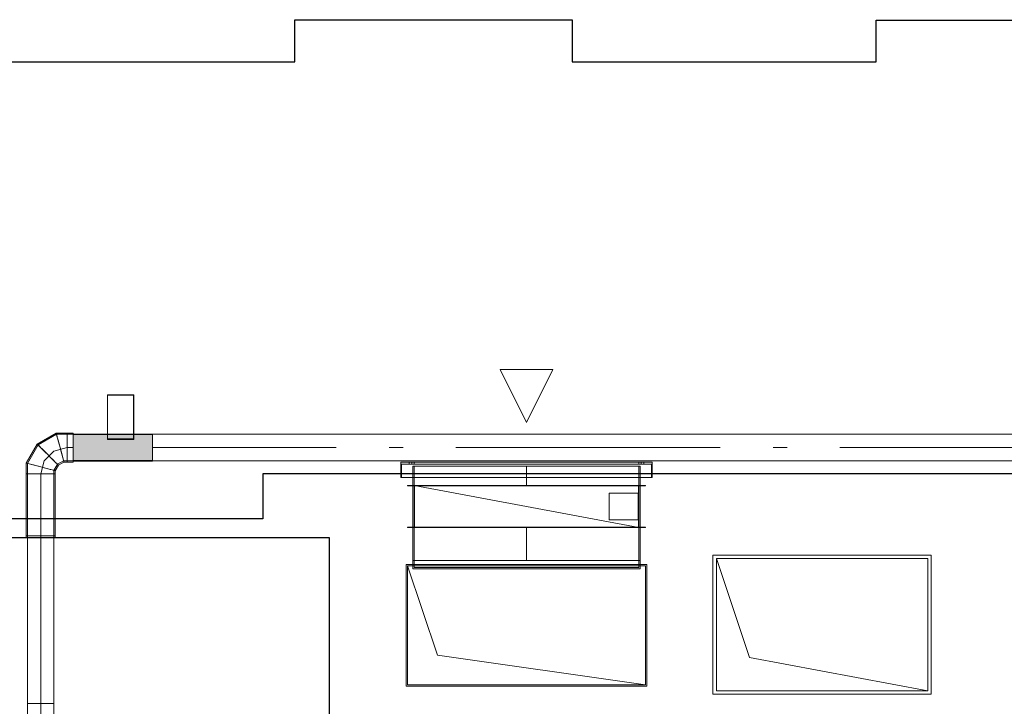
# Model space of a CAD drawing. Header units: millimetres. Extents: x -521669 to 178656, y -69521 to 433382.
# Tile 52 of 256: x -506857 to -503131, y 421190 to 423788. Entities that reach past the tile are written whole.
import ezdxf

# ---------------------------------------------------------------- set-up
doc = ezdxf.new("R2010")
doc.units = ezdxf.units.MM
doc.layers.get('Defpoints').update_dxf_attribs({"color": 31})
doc.layers.add('PDF5_Geometry', color=7, linetype='Continuous', true_color=0xaaaaaa)
doc.layers.add('PDF5_Solid Fills', color=7, linetype='Continuous', true_color=0xececec)

# ---------------------------------------------------------------- blocks, each defined once
blk = doc.blocks.new('ftfyjjj')
at = {"layer": 'PDF5_Geometry', "color": 16, "lineweight": 18, "true_color": 0x800000}
for points in [[(20777.3, 19515), (20677.3, 19314.9), (20577.3, 19515)], [(20577.3, 19515), (20777.3, 19515), (20677.3, 19314.9)], [(20202.3, 19165), (21152.3, 19165), (21152.3, 19107), (21152.3, 19165), (20202.3, 19165), (20202.3, 19107)], [(21150.3, 19107), (21150.3, 19157), (21150.3, 19107), (20204.3, 19107), (20204.3, 19157), (20204.3, 19107)], [(21150.3, 19157), (20204.3, 19157)], [(20233.3, 19157), (20233.3, 19165)], [(20243.3, 19165), (20243.2, 19165), (20242.7, 19165), (20241.8, 19165), (20240.8, 19165), (20239.6, 19165), (20238.3, 19165), (20237, 19165), (20235.8, 19165), (20234.8, 19165), (20234, 19165), (20233.5, 19165), (20233.3, 19165), (20233.5, 19165), (20234, 19165), (20234.8, 19165), (20235.8, 19165), (20237, 19165), (20238.3, 19165), (20239.6, 19165), (20240.8, 19165), (20241.8, 19165), (20242.7, 19165), (20243.2, 19165)], [(20233.3, 19157), (20233.5, 19157), (20234, 19157), (20234.8, 19157), (20235.8, 19157), (20237, 19157), (20238.3, 19157), (20239.6, 19157), (20240.8, 19157), (20241.8, 19157), (20242.7, 19157), (20243.2, 19157), (20243.3, 19157), (20243.2, 19157), (20242.7, 19157), (20241.8, 19157), (20240.8, 19157), (20239.6, 19157), (20238.3, 19157), (20237, 19157), (20235.8, 19157), (20234.8, 19157), (20234, 19157), (20233.5, 19157)], [(20243.3, 19165), (20243.3, 19157)], [(21107.3, 19149.9), (20247.3, 19149.9)], [(20247.3, 19076.9), (20247.3, 19149.9)], [(21102.3, 19157), (21102.3, 19165), (21102.3, 19157), (20252.3, 19157), (20252.3, 19165), (20252.3, 19157)], [(21102.3, 19165), (20252.3, 19165)], [(20252.3, 19149.9), (21102.3, 19149.9)], [(20252.3, 19076.9), (20252.3, 19149.9)], [(21107.3, 19076.9), (21107.3, 19149.9)], [(21111.3, 19157), (21111.3, 19165)], [(21121.3, 19165), (21121.1, 19165), (21120.6, 19165), (21119.9, 19165), (21118.8, 19165), (21117.6, 19165), (21116.3, 19165), (21115, 19165), (21113.8, 19165), (21112.8, 19165), (21112, 19165), (21111.5, 19165), (21111.3, 19165), (21111.5, 19165), (21112, 19165), (21112.8, 19165), (21113.8, 19165), (21115, 19165), (21116.3, 19165), (21117.6, 19165), (21118.8, 19165), (21119.9, 19165), (21120.6, 19165), (21121.1, 19165)], [(21111.3, 19157), (21111.5, 19157), (21112, 19157), (21112.8, 19157), (21113.8, 19157), (21115, 19157), (21116.3, 19157), (21117.6, 19157), (21118.8, 19157), (21119.9, 19157), (21120.6, 19157), (21121.1, 19157), (21121.3, 19157), (21121.1, 19157), (21120.6, 19157), (21119.9, 19157), (21118.8, 19157), (21117.6, 19157), (21116.3, 19157), (21115, 19157), (21113.8, 19157), (21112.8, 19157), (21112, 19157), (21111.5, 19157)], [(21121.3, 19165), (21121.3, 19157)], [(21152.3, 19107), (20202.3, 19107)], [(20227.3, 19076.9), (21127.3, 19076.9), (21127.3, 19074.9), (21127.3, 19076.9), (20227.3, 19076.9), (20227.3, 19074.9)], [(21127.3, 19074.9), (20227.3, 19074.9)], [(21107.3, 19076.9), (20247.3, 19076.9)], [(20247.3, 19076.9), (20247.3, 18917)], [(20252.2, 19076.9), (20252.2, 18917)], [(20252.4, 19076.9), (20252.2, 19076.9)], [(20252.3, 19076.9), (21102.3, 19076.9)], [(20252.3, 19074.9), (21102.3, 19074.9), (21102.3, 18919), (21102.3, 19074.9), (20252.3, 19074.9), (20252.3, 18919)], [(20252.4, 19076.9), (20252.4, 18917)], [(20253.8, 18917), (21100.8, 18917), (21100.8, 19076.9), (21100.8, 18917), (20253.8, 18917), (20253.8, 19076.9)], [(21100.8, 19076.9), (20253.8, 19076.9)], [(21102.2, 19076.9), (21102.2, 18917)], [(21102.4, 19076.9), (21102.2, 19076.9)], [(21102.4, 19076.9), (21102.4, 18917)], [(20990.3, 19047), (20990.3, 18946.9)], [(21100.3, 19047), (21100.3, 18946.9)], [(21100.3, 18946.9), (20990.3, 18946.9)], [(20227.3, 18919), (21127.3, 18919), (21127.3, 18917), (21127.3, 18919), (20227.3, 18919), (20227.3, 18917), (21127.3, 18917), (20227.3, 18917)], [(21107.3, 18917), (20247.3, 18917)], [(21107.3, 18917), (20247.3, 18917)], [(20247.3, 18792.5), (20247.3, 18917)], [(21102.3, 18919), (20252.3, 18919)], [(20252.3, 18917), (21102.3, 18917)], [(20252.3, 18792.5), (20252.3, 18917)], [(21102.3, 18792.5), (21102.3, 18917)], [(21132.3, 18777.5), (20222.3, 18777.5), (20222.3, 18317.5), (21132.3, 18317.5)], [(21132.3, 18777.5), (21132.3, 18317.5), (20222.3, 18317.5), (20222.3, 18777.5)], [(20247.3, 18792.5), (20247.3, 18761.4)], [(21102.3, 18766.4), (21102.3, 18792.5), (20252.3, 18792.5), (20252.3, 18766.4), (20252.3, 18792.5), (21102.3, 18792.5)], [(20252.3, 18792.5), (21102.3, 18792.5)], [(21107.3, 18792.5), (21107.3, 18761.4)], [(22208.7, 18813), (21382.7, 18813), (21382.7, 18287), (22208.7, 18287)], [(21382.7, 18813), (22208.7, 18813), (22208.7, 18287), (21382.7, 18287)], [(22195.7, 18800), (22195.7, 18300), (21520.7, 18425), (21395.7, 18800)], [(21127.3, 18322.5), (20339.8, 18435), (20227.3, 18772.5), (20227.3, 18322.5)], [(21107.3, 18761.4), (20247.3, 18761.4)], [(21102.3, 18766.4), (20252.3, 18766.4)]]:
    blk.add_lwpolyline(points, close=True, dxfattribs=at)
at = {"layer": 'PDF5_Geometry', "color": 1, "lineweight": 18, "true_color": 0xff0000}
for points in [[(19091.9, 19250), (19091.9, 19420)], [(19191.9, 19420), (19091.9, 19420)], [(19091.9, 19250), (19091.9, 19251.3), (19091.9, 19252.5), (19091.9, 19418), (19091.9, 19252.5), (19091.9, 19251.3)], [(19189.9, 19418), (19091.9, 19418)], [(19189.9, 19418), (19189.9, 19252.5)], [(19191.9, 19250), (19191.9, 19420)], [(18912.3, 19220), (18908.8, 19232.9), (18905.6, 19245), (18902.8, 19255.3), (18900.7, 19263.3), (18899.4, 19268.3), (18898.9, 19270), (18899.4, 19268.3), (18900.7, 19263.3), (18902.8, 19255.3), (18905.6, 19245), (18908.8, 19232.9)], [(18939.1, 19220), (18939.1, 19232.9), (18939.1, 19245), (18939.1, 19255.3), (18939.1, 19263.3), (18939.1, 19268.3), (18939.1, 19270), (18939.1, 19268.3), (18939.1, 19263.3), (18939.1, 19255.3), (18939.1, 19245), (18939.1, 19232.9)], [(18939.1, 19170), (18939.1, 19171.7), (18939.1, 19176.7), (18939.1, 19184.6), (18939.1, 19195), (18939.1, 19207), (18939.1, 19220), (18939.1, 19232.9), (18939.1, 19245), (18939.1, 19255.3), (18939.1, 19263.3), (18939.1, 19268.3), (18939.1, 19270), (18939.1, 19268.3), (18939.1, 19263.3), (18939.1, 19255.3), (18939.1, 19245), (18939.1, 19232.9), (18939.1, 19220), (18939.1, 19207), (18939.1, 19195), (18939.1, 19184.6), (18939.1, 19176.7), (18939.1, 19171.7)], [(18961.9, 19169), (19261.9, 19169), (19261.9, 19170.7), (19261.9, 19175.8), (19261.9, 19183.9), (19261.9, 19194.5), (19261.9, 19206.8), (19261.9, 19220), (19261.9, 19233.2), (19261.9, 19245.5), (19261.9, 19256), (19261.9, 19264.1), (19261.9, 19269.3), (19261.9, 19271), (18961.9, 19271), (18961.9, 19269.3), (18961.9, 19264.1), (18961.9, 19256), (18961.9, 19245.5), (18961.9, 19233.2), (18961.9, 19220), (18961.9, 19206.8), (18961.9, 19194.5), (18961.9, 19183.9), (18961.9, 19175.8), (18961.9, 19170.7)], [(18961.9, 19269), (18961.9, 19264.1), (18961.9, 19250.5), (18961.9, 19230.9), (18961.9, 19209.1), (18961.9, 19189.4), (18961.9, 19175.8), (18961.9, 19171), (19261.9, 19171), (19261.9, 19175.8), (19261.9, 19189.4), (19261.9, 19209.1), (19261.9, 19230.9), (19261.9, 19250.5), (19261.9, 19264.1), (19261.9, 19269)], [(19189.9, 19252.5), (19189.9, 19260.8), (19189.9, 19266.6), (19189.9, 19269.6), (19189.9, 19270), (19189.9, 19269.6), (19189.9, 19266.6), (19189.9, 19260.8)], [(19191.9, 19250), (19191.9, 19258.3), (19191.9, 19264.7), (19191.9, 19268.7), (19191.9, 19270), (19191.9, 19268.7), (19191.9, 19264.7), (19191.9, 19258.3)], [(19261.9, 19170), (19261.9, 19270)], [(18865.9, 19193.2), (18856.5, 19202.6), (18847.6, 19211.5), (18840, 19219), (18834.2, 19224.9), (18830.6, 19228.5), (18829.3, 19229.8), (18830.6, 19228.5), (18834.2, 19224.9), (18840, 19219), (18847.6, 19211.5), (18856.5, 19202.6)], [(19091.9, 19252.5), (19189.9, 19252.5)], [(19191.9, 19250), (19091.9, 19250)], [(18865.9, 19193.2), (18875.4, 19183.7), (18884.2, 19174.9), (18891.8, 19167.3), (18897.6, 19161.5), (18901.3, 19157.8), (18902.5, 19156.6), (18901.3, 19157.8), (18897.6, 19161.5), (18891.8, 19167.3), (18884.2, 19174.9), (18875.4, 19183.7)], [(18912.3, 19220), (18915.8, 19207), (18919, 19195), (18921.8, 19184.6), (18923.9, 19176.7), (18925.2, 19171.7), (18925.7, 19170), (18925.2, 19171.7), (18923.9, 19176.7), (18921.8, 19184.6), (18919, 19195), (18915.8, 19207)], [(20210.4, 19220), (20157.5, 19220)], [(21410.4, 19220), (20410.4, 19220)], [(21663.3, 19220), (21610.4, 19220)], [(18839.1, 19146.8), (18826.2, 19150.3), (18814.1, 19153.5), (18803.7, 19156.3), (18795.8, 19158.4), (18790.8, 19159.7), (18789.1, 19160.2), (18790.8, 19159.7), (18795.8, 19158.4), (18803.7, 19156.3), (18814.1, 19153.5), (18826.2, 19150.3)], [(18889.1, 18880), (18887.4, 18880), (18882.4, 18880), (18874.5, 18880), (18864.1, 18880), (18852, 18880), (18839.1, 18880), (18826.2, 18880), (18814.1, 18880), (18803.7, 18880), (18795.8, 18880), (18790.8, 18880), (18789.1, 18880), (18790.8, 18880), (18795.8, 18880), (18803.7, 18880), (18814.1, 18880), (18826.2, 18880), (18839.1, 18880), (18852, 18880), (18864.1, 18880), (18874.5, 18880), (18882.4, 18880), (18887.4, 18880)], [(18889.1, 18251.2), (18887.4, 18251.2), (18882.4, 18251.2), (18874.5, 18251.2), (18864.1, 18251.2), (18852, 18251.2), (18839.1, 18251.2), (18826.2, 18251.2), (18814.1, 18251.2), (18803.7, 18251.2), (18795.8, 18251.2), (18790.8, 18251.2), (18789.1, 18251.2), (18790.8, 18251.2), (18795.8, 18251.2), (18803.7, 18251.2), (18814.1, 18251.2), (18826.2, 18251.2), (18839.1, 18251.2), (18852, 18251.2), (18864.1, 18251.2), (18874.5, 18251.2), (18882.4, 18251.2), (18887.4, 18251.2)]]:
    blk.add_lwpolyline(points, close=True, dxfattribs=at)
for points in [[(18839.1, 18880), (18824.9, 18880), (18811.6, 18880), (18800.2, 18880), (18791.5, 18880), (18786, 18880), (18784.1, 18880), (18786, 18880), (18791.5, 18880), (18800.2, 18880), (18811.6, 18880), (18824.9, 18880), (18839.1, 18880), (18839.1, 18886), (18824.9, 18886), (18811.6, 18886), (18800.2, 18886), (18791.5, 18886), (18786, 18886), (18784.1, 18886), (18784.1, 19120), (18784.1, 19161.5), (18786, 19161), (18791.5, 19159.5), (18800.2, 19157.2), (18811.6, 19154.1), (18824.9, 19150.6), (18839.1, 19146.8), (18853.3, 19143), (18866.6, 19139.4), (18878, 19136.4), (18886.8, 19134), (18892.3, 19132.5), (18894.1, 19132.1), (18892.3, 19132.5), (18886.8, 19134), (18878, 19136.4), (18866.6, 19139.4), (18853.3, 19143), (18839.1, 19146.8), (18824.9, 19150.6), (18811.6, 19154.1), (18800.2, 19157.2), (18791.5, 19159.5), (18786, 19161), (18784.1, 19161.5), (18825.7, 19233.4), (18897.6, 19275), (18939.1, 19275), (18961.9, 19275), (18961.9, 19273.1), (18961.9, 19267.6), (18961.9, 19258.9), (18961.9, 19247.5), (18961.9, 19234.2), (18961.9, 19220), (18961.9, 19205.7), (18961.9, 19192.5), (18961.9, 19181.1), (18961.9, 19172.3), (18961.9, 19166.8), (18961.9, 19165), (18961.9, 19166.8), (18961.9, 19172.3), (18961.9, 19181.1), (18961.9, 19192.5), (18961.9, 19205.7), (18961.9, 19220), (18961.9, 19234.2), (18961.9, 19247.5), (18961.9, 19258.9), (18961.9, 19267.6), (18961.9, 19273.1), (18961.9, 19275)], [(18839.1, 19120), (18860.2, 19120), (18878, 19120), (18889.9, 19120), (18894.1, 19120), (18889.9, 19120), (18878, 19120), (18860.2, 19120), (18839.1, 19120), (18818.1, 19120), (18800.2, 19120), (18788.3, 19120), (18784.1, 19120), (18788.3, 19120), (18800.2, 19120), (18818.1, 19120), (18839.1, 19120), (18824.9, 19120), (18811.6, 19120), (18800.2, 19120), (18791.5, 19120), (18786, 19120), (18784.1, 19120), (18786, 19120), (18791.5, 19120), (18800.2, 19120), (18811.6, 19120), (18824.9, 19120), (18839.1, 19120), (18839.1, 18886), (18852, 18886), (18864.1, 18886), (18874.5, 18886), (18882.4, 18886), (18887.4, 18886), (18889.1, 18886), (18889.1, 18880), (18887.4, 18880), (18882.4, 18880), (18874.5, 18880), (18864.1, 18880), (18852, 18880), (18839.1, 18880), (18852, 18880), (18864.1, 18880), (18874.5, 18880), (18882.4, 18880), (18887.4, 18880), (18889.1, 18880), (18889.1, 18251.2), (18887.4, 18251.2), (18882.4, 18251.2), (18874.5, 18251.2), (18864.1, 18251.2), (18852, 18251.2), (18839.1, 18251.2), (18852, 18251.2), (18864.1, 18251.2), (18874.5, 18251.2), (18882.4, 18251.2), (18887.4, 18251.2), (18889.1, 18251.2), (18889.1, 18209.8)], [(18789.1, 18209.8), (18789.1, 18251.2), (18789.1, 18880), (18790.8, 18880), (18795.8, 18880), (18803.7, 18880), (18814.1, 18880), (18826.2, 18880), (18839.1, 18880), (18826.2, 18880), (18814.1, 18880), (18803.7, 18880), (18795.8, 18880), (18790.8, 18880), (18789.1, 18880), (18789.1, 18886), (18790.8, 18886), (18795.8, 18886), (18803.7, 18886), (18814.1, 18886), (18826.2, 18886), (18839.1, 18886), (18852, 18886), (18864.1, 18886), (18874.5, 18886), (18882.4, 18886), (18887.4, 18886), (18889.1, 18886), (18887.4, 18886), (18882.4, 18886), (18874.5, 18886), (18864.1, 18886), (18852, 18886), (18839.1, 18886), (18826.2, 18886), (18814.1, 18886), (18803.7, 18886), (18795.8, 18886), (18790.8, 18886), (18789.1, 18886), (18790.8, 18886), (18795.8, 18886), (18803.7, 18886), (18814.1, 18886), (18826.2, 18886), (18839.1, 18886), (18826.2, 18886), (18814.1, 18886), (18803.7, 18886), (18795.8, 18886), (18790.8, 18886), (18789.1, 18886), (18789.1, 19120), (18789.1, 19160.2), (18829.3, 19229.8), (18898.9, 19270), (18939.1, 19270), (18961.9, 19270), (18961.9, 19265), (18961.9, 19251.2), (18961.9, 19231.1), (18961.9, 19208.9), (18961.9, 19188.8), (18961.9, 19174.9), (18961.9, 19170), (18961.9, 19174.9), (18961.9, 19188.8), (18961.9, 19208.9), (18961.9, 19231.1), (18961.9, 19251.2), (18961.9, 19265), (18961.9, 19270), (18961.9, 19170), (19261.9, 19170), (19261.9, 19171.7), (19261.9, 19176.7), (19261.9, 19184.6), (19261.9, 19195), (19261.9, 19207), (19261.9, 19220), (19957.5, 19220), (19261.9, 19220), (19261.9, 19207), (19261.9, 19195), (19261.9, 19184.6), (19261.9, 19176.7), (19261.9, 19171.7), (19261.9, 19170), (22558.9, 19170)], [(22558.9, 19220), (21863.3, 19220), (22558.9, 19220)], [(22558.9, 19270), (19261.9, 19270), (19261.9, 19268.3), (19261.9, 19263.3), (19261.9, 19255.3), (19261.9, 19245), (19261.9, 19232.9), (19261.9, 19220), (19261.9, 19232.9), (19261.9, 19245), (19261.9, 19255.3), (19261.9, 19263.3), (19261.9, 19268.3), (19261.9, 19270), (19261.9, 19170), (18961.9, 19170), (19261.9, 19170), (18961.9, 19170), (18961.9, 19270), (19261.9, 19270), (18961.9, 19270), (19261.9, 19270), (18961.9, 19270), (18961.9, 19170), (19261.9, 19170), (19261.9, 19270), (18961.9, 19270), (18961.9, 19268.3), (18961.9, 19263.3), (18961.9, 19255.3), (18961.9, 19245), (18961.9, 19232.9), (18961.9, 19220), (18961.9, 19207), (18961.9, 19195), (18961.9, 19184.6), (18961.9, 19176.7), (18961.9, 19171.7), (18961.9, 19170), (18961.9, 19171.7), (18961.9, 19176.7), (18961.9, 19184.6), (18961.9, 19195), (18961.9, 19207), (18961.9, 19220), (18961.9, 19232.9), (18961.9, 19245), (18961.9, 19255.3), (18961.9, 19263.3), (18961.9, 19268.3), (18961.9, 19270), (19261.9, 19270), (19261.9, 19265), (19261.9, 19251.2), (19261.9, 19231.1), (19261.9, 19208.9), (19261.9, 19188.8), (19261.9, 19174.9), (19261.9, 19170), (19261.9, 19174.9), (19261.9, 19188.8), (19261.9, 19208.9), (19261.9, 19231.1), (19261.9, 19251.2), (19261.9, 19265), (19261.9, 19270)], [(18897.6, 19275), (18898.1, 19273.1), (18899.6, 19267.6), (18901.9, 19258.9), (18905, 19247.5), (18908.5, 19234.2), (18912.3, 19220)], [(18912.3, 19220), (18908.5, 19234.2), (18905, 19247.5), (18901.9, 19258.9), (18899.6, 19267.6), (18898.1, 19273.1), (18897.6, 19275)], [(18939.1, 19275), (18939.1, 19273.1), (18939.1, 19267.6), (18939.1, 19258.9), (18939.1, 19247.5), (18939.1, 19234.2), (18939.1, 19220)], [(18939.1, 19220), (18939.1, 19234.2), (18939.1, 19247.5), (18939.1, 19258.9), (18939.1, 19267.6), (18939.1, 19273.1), (18939.1, 19275)], [(18939.1, 19275), (18939.1, 19273.1), (18939.1, 19267.6), (18939.1, 19258.9), (18939.1, 19247.5), (18939.1, 19234.2), (18939.1, 19220)], [(18939.1, 19220), (18939.1, 19234.2), (18939.1, 19247.5), (18939.1, 19258.9), (18939.1, 19267.6), (18939.1, 19273.1), (18939.1, 19275)], [(18961.9, 19169), (18961.9, 19170.7), (18961.9, 19175.8), (18961.9, 19183.9), (18961.9, 19194.5), (18961.9, 19206.8), (18961.9, 19220), (18961.9, 19233.2), (18961.9, 19245.5), (18961.9, 19256), (18961.9, 19264.1), (18961.9, 19269.3), (18961.9, 19271)], [(19261.9, 19170), (19261.9, 19171.7), (19261.9, 19176.7), (19261.9, 19184.6), (19261.9, 19195), (19261.9, 19207), (19261.9, 19220), (19261.9, 19232.9), (19261.9, 19245), (19261.9, 19255.3), (19261.9, 19263.3), (19261.9, 19268.3), (19261.9, 19270), (19261.9, 19268.3), (19261.9, 19263.3), (19261.9, 19255.3), (19261.9, 19245), (19261.9, 19232.9), (19261.9, 19220), (19261.9, 19207), (19261.9, 19195), (19261.9, 19184.6), (19261.9, 19176.7), (19261.9, 19171.7), (19261.9, 19170), (18961.9, 19170), (18961.9, 19270), (18961.9, 19268.3), (18961.9, 19263.3), (18961.9, 19255.3), (18961.9, 19245), (18961.9, 19232.9), (18961.9, 19220), (18961.9, 19232.9), (18961.9, 19245), (18961.9, 19255.3), (18961.9, 19263.3), (18961.9, 19268.3), (18961.9, 19270)], [(18961.9, 19269), (18961.9, 19264.1), (18961.9, 19250.5), (18961.9, 19230.9), (18961.9, 19209.1), (18961.9, 19189.4), (18961.9, 19175.8), (18961.9, 19171)], [(19191.9, 19270), (19189.9, 19270)], [(19261.9, 19169), (19261.9, 19170.7), (19261.9, 19175.8), (19261.9, 19183.9), (19261.9, 19194.5), (19261.9, 19206.8), (19261.9, 19220), (19261.9, 19233.2), (19261.9, 19245.5), (19261.9, 19256), (19261.9, 19264.1), (19261.9, 19269.3), (19261.9, 19271)], [(19261.9, 19171), (19261.9, 19175.8), (19261.9, 19189.4), (19261.9, 19209.1), (19261.9, 19230.9), (19261.9, 19250.5), (19261.9, 19264.1), (19261.9, 19269)], [(18825.7, 19233.4), (18827, 19232.1), (18831.1, 19228), (18837.4, 19221.7), (18845.8, 19213.3), (18855.5, 19203.6), (18865.9, 19193.2)], [(18865.9, 19193.2), (18855.5, 19203.6), (18845.8, 19213.3), (18837.4, 19221.7), (18831.1, 19228), (18827, 19232.1), (18825.7, 19233.4)], [(18889.1, 19206.6), (18852.5, 19170)], [(18865.9, 19193.2), (18876.4, 19182.7), (18886.1, 19173), (18894.4, 19164.7), (18900.8, 19158.3), (18904.8, 19154.3), (18906.2, 19152.9)], [(18906.2, 19152.9), (18904.8, 19154.3), (18900.8, 19158.3), (18894.4, 19164.7), (18886.1, 19173), (18876.4, 19182.7), (18865.9, 19193.2)], [(18939.1, 19220), (18889.1, 19206.6)], [(18912.3, 19220), (18916.1, 19205.7), (18919.7, 19192.5), (18922.7, 19181.1), (18925.1, 19172.3), (18926.6, 19166.8), (18927, 19165)], [(18927, 19165), (18926.6, 19166.8), (18925.1, 19172.3), (18922.7, 19181.1), (18919.7, 19192.5), (18916.1, 19205.7), (18912.3, 19220)], [(18939.1, 19220), (18939.1, 19207), (18939.1, 19195), (18939.1, 19184.6), (18939.1, 19176.7), (18939.1, 19171.7), (18939.1, 19170)], [(18939.1, 19170), (18939.1, 19171.7), (18939.1, 19176.7), (18939.1, 19184.6), (18939.1, 19195), (18939.1, 19207), (18939.1, 19220)], [(18939.1, 19220), (18961.9, 19220)], [(18939.1, 19220), (18961.9, 19220)], [(18939.1, 19220), (18939.1, 19205.7), (18939.1, 19192.5), (18939.1, 19181.1), (18939.1, 19172.3), (18939.1, 19166.8), (18939.1, 19165)], [(18939.1, 19165), (18939.1, 19166.8), (18939.1, 19172.3), (18939.1, 19181.1), (18939.1, 19192.5), (18939.1, 19205.7), (18939.1, 19220)], [(18939.1, 19220), (18939.1, 19205.7), (18939.1, 19192.5), (18939.1, 19181.1), (18939.1, 19172.3), (18939.1, 19166.8), (18939.1, 19165)], [(18939.1, 19165), (18939.1, 19166.8), (18939.1, 19172.3), (18939.1, 19181.1), (18939.1, 19192.5), (18939.1, 19205.7), (18939.1, 19220)], [(18961.9, 19170), (18961.9, 19171.7), (18961.9, 19176.7), (18961.9, 19184.6), (18961.9, 19195), (18961.9, 19207), (18961.9, 19220)], [(18961.9, 19220), (18961.9, 19207), (18961.9, 19195), (18961.9, 19184.6), (18961.9, 19176.7), (18961.9, 19171.7), (18961.9, 19170)], [(18852.5, 19170), (18839.1, 19120)], [(18894.1, 18880), (18892.3, 18880), (18886.8, 18880), (18878, 18880), (18866.6, 18880), (18853.3, 18880), (18839.1, 18880), (18853.3, 18880), (18866.6, 18880), (18878, 18880), (18886.8, 18880), (18892.3, 18880), (18894.1, 18880), (18894.1, 18886), (18892.3, 18886), (18886.8, 18886), (18878, 18886), (18866.6, 18886), (18853.3, 18886), (18839.1, 18886), (18853.3, 18886), (18866.6, 18886), (18878, 18886), (18886.8, 18886), (18892.3, 18886), (18894.1, 18886), (18894.1, 19120), (18892.3, 19120), (18886.8, 19120), (18878, 19120), (18866.6, 19120), (18853.3, 19120), (18839.1, 19120), (18853.3, 19120), (18866.6, 19120), (18878, 19120), (18886.8, 19120), (18892.3, 19120), (18894.1, 19120), (18894.1, 19132.1), (18906.2, 19152.9), (18927, 19165), (18939.1, 19165), (18961.9, 19165)], [(18889.1, 19133.4), (18902.5, 19156.6)], [(18902.5, 19156.6), (18925.7, 19170)], [(18925.7, 19170), (18939.1, 19170)], [(18939.1, 19170), (18961.9, 19170)], [(18839.1, 19120), (18826.2, 19120), (18814.1, 19120), (18803.7, 19120), (18795.8, 19120), (18790.8, 19120), (18789.1, 19120)], [(18789.1, 19120), (18790.8, 19120), (18795.8, 19120), (18803.7, 19120), (18814.1, 19120), (18826.2, 19120), (18839.1, 19120)], [(18839.1, 19120), (18826.2, 19120), (18814.1, 19120), (18803.7, 19120), (18795.8, 19120), (18790.8, 19120), (18789.1, 19120)], [(18789.1, 19120), (18790.8, 19120), (18795.8, 19120), (18803.7, 19120), (18814.1, 19120), (18826.2, 19120), (18839.1, 19120)], [(18839.1, 19146.8), (18852, 19143.3), (18864.1, 19140.1), (18874.5, 19137.3), (18882.4, 19135.2), (18887.4, 19133.8), (18889.1, 19133.4)], [(18889.1, 19133.4), (18887.4, 19133.8), (18882.4, 19135.2), (18874.5, 19137.3), (18864.1, 19140.1), (18852, 19143.3), (18839.1, 19146.8)], [(18839.1, 18886), (18839.1, 19120)], [(18889.1, 19120), (18887.4, 19120), (18882.4, 19120), (18874.5, 19120), (18864.1, 19120), (18852, 19120), (18839.1, 19120)], [(18839.1, 19120), (18852, 19120), (18864.1, 19120), (18874.5, 19120), (18882.4, 19120), (18887.4, 19120), (18889.1, 19120)], [(18839.1, 19120), (18852, 19120), (18864.1, 19120), (18874.5, 19120), (18882.4, 19120), (18887.4, 19120), (18889.1, 19120)], [(18889.1, 19120), (18887.4, 19120), (18882.4, 19120), (18874.5, 19120), (18864.1, 19120), (18852, 19120), (18839.1, 19120)], [(18889.1, 19120), (18889.1, 19133.4)], [(18889.1, 18886), (18889.1, 19120)], [(18839.1, 18886), (18853.3, 18886), (18866.6, 18886), (18878, 18886), (18886.8, 18886), (18892.3, 18886), (18894.1, 18886), (18892.3, 18886), (18886.8, 18886), (18878, 18886), (18866.6, 18886), (18853.3, 18886), (18839.1, 18886), (18824.9, 18886), (18811.6, 18886), (18800.2, 18886), (18791.5, 18886), (18786, 18886), (18784.1, 18886), (18786, 18886), (18791.5, 18886), (18800.2, 18886), (18811.6, 18886), (18824.9, 18886), (18839.1, 18886), (18824.9, 18886), (18811.6, 18886), (18800.2, 18886), (18791.5, 18886), (18786, 18886), (18784.1, 18886), (18784.1, 18880)], [(18889.1, 18886), (18887.4, 18886), (18882.4, 18886), (18874.5, 18886), (18864.1, 18886), (18852, 18886), (18839.1, 18886)], [(18839.1, 18251.2), (18839.1, 18880)], [(18839.1, 18251.2), (18839.1, 18880)], [(18839.1, 18251.2), (18826.2, 18251.2), (18814.1, 18251.2), (18803.7, 18251.2), (18795.8, 18251.2), (18790.8, 18251.2), (18789.1, 18251.2)], [(18789.1, 18251.2), (18790.8, 18251.2), (18795.8, 18251.2), (18803.7, 18251.2), (18814.1, 18251.2), (18826.2, 18251.2), (18839.1, 18251.2)], [(18839.1, 18213), (18839.1, 18251.2)]]:
    blk.add_lwpolyline(points, dxfattribs=at)
at = {"layer": 'PDF5_Geometry', "color": 16, "lineweight": 18, "true_color": 0x800000}
for points in [[(20243.3, 19165), (20243.2, 19165), (20242.7, 19165), (20241.8, 19165), (20240.8, 19165), (20239.6, 19165), (20238.3, 19165), (20237, 19165), (20235.8, 19165), (20234.8, 19165), (20234, 19165), (20233.5, 19165), (20233.3, 19165)], [(20233.3, 19165), (20233.5, 19165), (20234, 19165), (20234.8, 19165), (20235.8, 19165), (20237, 19165), (20238.3, 19165), (20239.6, 19165), (20240.8, 19165), (20241.8, 19165), (20242.7, 19165), (20243.2, 19165), (20243.3, 19165)], [(20233.3, 19157), (20233.5, 19157), (20234, 19157), (20234.8, 19157), (20235.8, 19157), (20237, 19157), (20238.3, 19157), (20239.6, 19157), (20240.8, 19157), (20241.8, 19157), (20242.7, 19157), (20243.2, 19157), (20243.3, 19157)], [(20243.3, 19157), (20243.2, 19157), (20242.7, 19157), (20241.8, 19157), (20240.8, 19157), (20239.6, 19157), (20238.3, 19157), (20237, 19157), (20235.8, 19157), (20234.8, 19157), (20234, 19157), (20233.5, 19157), (20233.3, 19157)], [(20677.3, 19076.9), (20677.3, 19149.9)], [(21102.3, 19149.9), (21102.3, 19076.9)], [(21102.3, 19149.9), (21102.3, 19076.9)], [(21121.3, 19165), (21121.1, 19165), (21120.6, 19165), (21119.9, 19165), (21118.8, 19165), (21117.6, 19165), (21116.3, 19165), (21115, 19165), (21113.8, 19165), (21112.8, 19165), (21112, 19165), (21111.5, 19165), (21111.3, 19165)], [(21111.3, 19165), (21111.5, 19165), (21112, 19165), (21112.8, 19165), (21113.8, 19165), (21115, 19165), (21116.3, 19165), (21117.6, 19165), (21118.8, 19165), (21119.9, 19165), (21120.6, 19165), (21121.1, 19165), (21121.3, 19165)], [(21111.3, 19157), (21111.5, 19157), (21112, 19157), (21112.8, 19157), (21113.8, 19157), (21115, 19157), (21116.3, 19157), (21117.6, 19157), (21118.8, 19157), (21119.9, 19157), (21120.6, 19157), (21121.1, 19157), (21121.3, 19157)], [(21121.3, 19157), (21121.1, 19157), (21120.6, 19157), (21119.9, 19157), (21118.8, 19157), (21117.6, 19157), (21116.3, 19157), (21115, 19157), (21113.8, 19157), (21112.8, 19157), (21112, 19157), (21111.5, 19157), (21111.3, 19157)], [(21107.3, 19076.9), (20247.3, 19076.9)], [(20247.3, 19076.9), (21107.3, 19076.9)], [(20252.3, 19076.9), (20252.3, 18917)], [(20252.3, 18917), (20252.3, 19076.9)], [(20252.3, 19076.9), (21102.3, 19076.9)], [(20252.3, 18917), (20252.3, 19076.9)], [(21102.3, 19076.9), (20252.3, 19076.9)], [(20252.3, 19076.9), (21102.3, 18917)], [(21102.3, 18917), (20252.3, 19076.9)], [(20252.3, 19076.9), (21102.3, 19076.9)], [(20252.3, 19076.9), (21102.3, 19076.9)], [(20252.3, 18917), (20252.3, 19076.9)], [(21102.3, 19076.9), (20252.3, 19076.9)], [(20252.3, 19076.9), (21102.3, 18917)], [(21102.3, 18917), (20252.3, 19076.9)], [(20252.3, 19076.9), (21102.3, 19076.9)], [(21102.3, 19076.9), (21102.3, 18917)], [(21102.3, 18917), (21102.3, 19076.9)], [(21102.3, 19076.9), (21102.3, 18917)], [(21102.3, 18917), (21102.3, 19076.9)], [(21102.3, 19076.9), (21102.3, 18917)], [(21102.3, 19076.9), (21102.3, 18917)], [(21102.3, 18917), (21102.3, 19076.9)], [(21102.3, 19076.9), (21102.3, 18917)], [(21107.3, 19076.9), (21107.3, 18917)], [(21107.3, 18917), (21107.3, 19076.9)], [(21100.3, 19047), (20990.3, 19047)], [(20990.3, 19047), (21100.3, 19047)], [(20252.2, 18917), (20252.4, 18917)], [(21102.3, 18917), (20252.3, 18917)], [(21102.3, 18917), (20252.3, 18917)], [(20677.3, 18792.5), (20677.3, 18917)], [(21102.2, 18917), (21102.4, 18917)], [(21107.3, 18792.5), (21107.3, 18917)], [(21107.3, 18917), (21107.3, 18792.5)], [(21107.3, 18792.5), (20247.3, 18792.5)], [(20247.3, 18792.5), (21107.3, 18792.5)], [(21107.3, 18792.5), (20247.3, 18792.5)], [(20247.3, 18792.5), (21107.3, 18792.5)], [(22195.7, 18300), (21395.7, 18300), (21395.7, 18800)], [(21127.3, 18322.5), (21127.3, 18772.5), (20227.3, 18772.5)]]:
    blk.add_lwpolyline(points, dxfattribs=at)
at = {"layer": 'PDF5_Solid Fills', "color": 1, "lineweight": 35, "true_color": 0xff0000, "transparency": 33554559}
blk.add_solid([(19261.9, 19170), (19261.9, 19270), (18961.9, 19170), (18961.9, 19270)], dxfattribs=at)
blk.add_solid([(19261.9, 19170), (19261.9, 19270), (18961.9, 19170), (18961.9, 19270)], dxfattribs=at)

msp = doc.modelspace()

# ---------------------------------------------------------------- linework, layer by layer
at = {"layer": 'Defpoints'}
msp.add_lwpolyline([(-510516.356126, 423628.950929), (-505816.356126, 423628.950929), (-505816.356126, 423787.884666), (-504766.356126, 423787.572738), (-504766.356126, 423628.950929), (-503616.356126, 423628.950929), (-503616.356126, 423786.700752), (-502566.356126, 423786.611954), (-502566.356126, 423628.950929), (-496996.356126, 423628.950929), (-496036.356126, 423628.950929), (-496036.356126, 423548.950929), (-495875.219232, 423548.950929), (-495875.219232, 422498.950929), (-496036.356126, 422498.950929), (-496036.356126, 422068.950929), (-496416.356126, 422068.950929), (-497216.356126, 422068.950929), (-497216.356126, 421898.950929), (-498666.356126, 421898.950929), (-498666.356126, 422068.950929), (-505936.356126, 422068.950929), (-505936.356126, 421898.885589), (-507896.356126, 421898.885589)], dxfattribs=at)
msp.add_lwpolyline([(-508146.356126, 421828.950929), (-505686.356126, 421828.950929), (-505686.356126, 419358.950929), (-505466.356126, 419358.950929), (-505466.356126, 418508.950929), (-505686.356126, 418508.950929), (-505686.356126, 417288.950929), (-505466.356126, 417288.950929), (-505466.356126, 416438.950929), (-505686.356126, 416438.950929), (-505686.356126, 415218.950929), (-505486.356126, 415218.950929), (-505486.356126, 414368.950929), (-505686.356126, 414368.950929), (-505686.356126, 412918.950929), (-508146.356126, 412918.950929), (-508146.356126, 415498.950929), (-508366.356126, 415498.950929), (-508366.356126, 416698.950929), (-508146.356126, 416698.950929), (-508146.356126, 418398.950929), (-508366.356126, 418398.950929), (-508366.356126, 419598.950929), (-508146.356126, 419598.950929)], close=True, dxfattribs=at)

# ---------------------------------------------------------------- block references
msp.add_blockref('ftfyjjj', (-525616.356126, 402948.950929))

doc.saveas('drawing.dxf')
